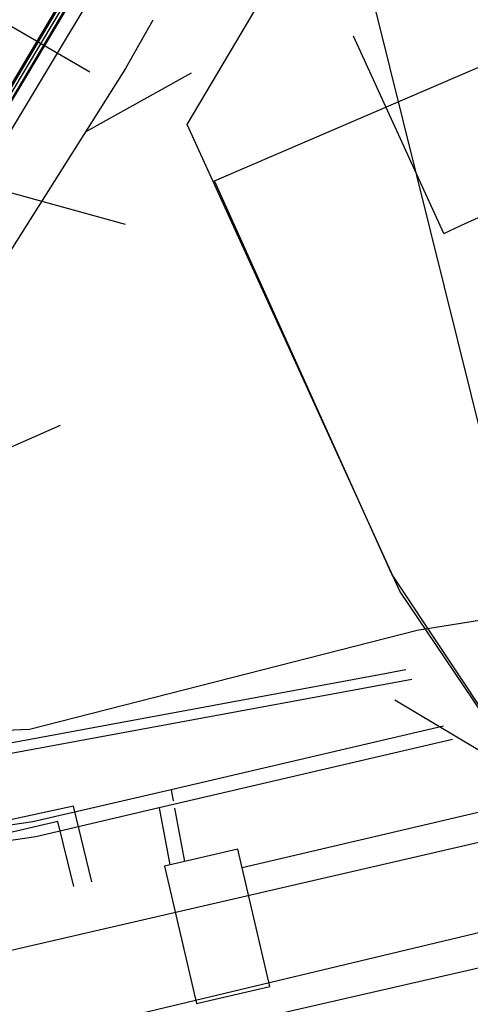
# Model space of a CAD drawing. Header units: metres. Extents: x 2695563 to 2696938, y 1260544 to 1262032.
# Tile 248 of 256: x 2696403 to 2696427, y 1261645 to 1261697. Entities that reach past the tile are written whole.
import ezdxf

# ---------------------------------------------------------------- set-up
doc = ezdxf.new("R2010")
doc.units = ezdxf.units.M
doc.header["$LTSCALE"] = 100
doc.linetypes.add('AUSGEZOGEN', pattern=[0])
for name, color, linetype in [('CAD_Cadastre des conduites_Ouvrage_Conduite', 200, 'AUSGEZOGEN'), ('EU_Cadastre des conduites', 24, 'AUSGEZOGEN'), ('Réseau électrique_Cadastre des conduite_Tronçon de tracé', 1, 'AUSGEZOGEN'), ('Réseau électrique_Cadastre des conduites_Ouvrage_Surface-Ligne-Point', 1, 'AUSGEZOGEN'), ('TV_Cadastre des conduites_CONDUITE', 92, 'AUSGEZOGEN'), ('Télécommunications_SW_Cadastre des conduites_Bord du tracé', 94, 'AUSGEZOGEN')]:
    doc.layers.add(name, color=color, linetype=linetype)

msp = doc.modelspace()

# ---------------------------------------------------------------- hatches: boundary and pattern name
at = {"layer": 'Réseau électrique_Cadastre des conduites_Ouvrage_Surface-Ligne-Point', "lineweight": 18, "transparency": 33554687}
h = msp.add_hatch(dxfattribs=at)
h.set_pattern_fill('MUSTER', color=1, scale=2025, style=0, pattern_type=2)
h.set_pattern_definition([(0, (2699905, 1265050), (2025, 2025), [2025, -2025]), (90, (2699905, 1265050), (-2025, 2025), [2025, -2025])])
h.paths.add_polyline_path([(2696412.617, 1261644.875), (2696416.512, 1261645.785), (2696414.807, 1261653.088), (2696410.912, 1261652.179)], flags=0)

# ---------------------------------------------------------------- linework, layer by layer
at = {"layer": 'CAD_Cadastre des conduites_Ouvrage_Conduite', "color": 200, "linetype": 'AUSGEZOGEN', "transparency": 33554687}
for p, q in [((2696425.745, 1261659.628), (2696411.257, 1261656.245)), ((2696426.221, 1261658.918), (2696410.624, 1261655.276)), ((2696411.257, 1261656.245), (2696411.367, 1261655.654)), ((2696410.624, 1261655.276), (2696411.192, 1261652.245)), ((2696411.441, 1261655.261), (2696411.971, 1261652.427))]:
    msp.add_line(p, q, dxfattribs=at)
for points in [[(2696396.858, 1261657.663), (2696422.346, 1261662.378), (2696423.732, 1261662.634)], [(2696397.016, 1261657.133), (2696399.946, 1261657.675), (2696422.632, 1261661.87), (2696424.066, 1261662.135)], [(2696411.257, 1261656.245), (2696403.908, 1261654.529), (2696371.227, 1261649.726), (2696342.973, 1261602.087), (2696302.705, 1261627.741), (2696298.927, 1261621.786)], [(2696410.624, 1261655.276), (2696404.057, 1261653.742), (2696371.721, 1261648.99), (2696343.239, 1261600.969), (2696302.951, 1261626.635), (2696299.603, 1261621.357)]]:
    msp.add_lwpolyline(points, dxfattribs=at)
at = {"layer": 'EU_Cadastre des conduites', "color": 24, "linetype": 'AUSGEZOGEN', "transparency": 33554687}
for p, q in [((2696410.294, 1261697.186), (2696408.83, 1261694.61)), ((2696412.318, 1261694.375), (2696406.693, 1261691.228)), ((2696405.35, 1261675.63), (2696393.514, 1261670.37)), ((2696407.035, 1261651.342), (2696406.069, 1261655.371)), ((2696406.082, 1261651.09), (2696405.231, 1261654.56))]:
    msp.add_line(p, q, dxfattribs=at)
for points in [[(2696400.789, 1261688.079), (2696442.633, 1261757.827), (2696444.38, 1261758.74)], [(2696408.83, 1261694.61), (2696393.514, 1261670.37), (2696392.92, 1261669.43)], [(2696423.15, 1261661.03), (2696439.46, 1261651.29), (2696440.9, 1261650.43)], [(2696406.069, 1261655.371), (2696400.008, 1261654.062), (2696382.182, 1261648.163)], [(2696405.231, 1261654.56), (2696400.264, 1261653.403), (2696399.304, 1261653.109)]]:
    msp.add_lwpolyline(points, dxfattribs=at)
at = {"layer": 'Réseau électrique_Cadastre des conduite_Tronçon de tracé', "color": 1, "linetype": 'AUSGEZOGEN', "transparency": 33554687}
for p, q in [((2696406.943, 1261694.422), (2696397.187, 1261700.06)), ((2696425.76, 1261685.841), (2696420.96, 1261696.345)), ((2696415.034, 1261652.116), (2696428.117, 1261655.17))]:
    msp.add_line(p, q, dxfattribs=at)
for points in [[(2696420.261, 1261673.745), (2696412.111, 1261691.64), (2696441.926, 1261741.92)], [(2696425.76, 1261685.841), (2696426.663, 1261686.269), (2696474.996, 1261708.178), (2696472.993, 1261712.594)], [(2696429.548, 1261655.504), (2696428.753, 1261658.898), (2696423.423, 1261666.802), (2696420.261, 1261673.745)]]:
    msp.add_lwpolyline(points, dxfattribs=at)
at = {"layer": 'Réseau électrique_Cadastre des conduites_Ouvrage_Surface-Ligne-Point', "color": 1, "linetype": 'AUSGEZOGEN', "transparency": 33554687}
msp.add_lwpolyline([(2696408.841, 1261686.317), (2696402.469, 1261688.069), (2696401.812, 1261699.171)], dxfattribs=at)
msp.add_lwpolyline([(2696412.617, 1261644.875), (2696416.512, 1261645.785), (2696414.807, 1261653.088), (2696410.912, 1261652.179), (2696412.617, 1261644.875)], close=True, dxfattribs=at)
at = {"layer": 'TV_Cadastre des conduites_CONDUITE', "color": 92, "linetype": 'AUSGEZOGEN', "transparency": 33554687}
for points in [[(2696428.827, 1261750.896), (2696436.714, 1261732.732), (2696420.706, 1261703.43), (2696430.095, 1261665.651)], [(2696395.648, 1261659.127), (2696403.728, 1261659.47), (2696424.34, 1261664.743), (2696430.095, 1261665.651)], [(2696408.111, 1261643.993), (2696433.767, 1261650.121), (2696430.095, 1261665.651)], [(2696408.111, 1261643.993), (2696409.737, 1261642.679), (2696431.697, 1261647.706), (2696444.794, 1261602.594), (2696425.215, 1261597.435)]]:
    msp.add_lwpolyline(points, dxfattribs=at)
at = {"layer": 'Télécommunications_SW_Cadastre des conduites_Bord du tracé', "linetype": 'AUSGEZOGEN', "transparency": 33554687}
for p, q in [((2696406.225, 1261699.609), (2696390.046, 1261672.443)), ((2696406.253, 1261699.593), (2696390.074, 1261672.427)), ((2696406.28, 1261699.577), (2696390.103, 1261672.412)), ((2696406.574, 1261699.413), (2696390.397, 1261672.25)), ((2696406.601, 1261699.397), (2696390.426, 1261672.235)), ((2696406.629, 1261699.381), (2696390.454, 1261672.219))]:
    msp.add_line(p, q, dxfattribs=at)
at = {"layer": 'Télécommunications_SW_Cadastre des conduites_Bord du tracé', "color": 255, "transparency": 33554687}
msp.add_line((2696406.427, 1261699.495), (2696390.25, 1261672.331), dxfattribs=at)
at = {"layer": 'Télécommunications_SW_Cadastre des conduites_Bord du tracé', "color": 94, "linetype": 'AUSGEZOGEN', "transparency": 33554687}
msp.add_lwpolyline([(2696380.848, 1261629.295), (2696382.94, 1261629.95), (2696386.76, 1261630.61), (2696386.6, 1261631.58), (2696383.7, 1261643.32), (2696429.93, 1261653.981), (2696428.63, 1261659.24), (2696422.99, 1261667.72), (2696413.57, 1261688.64), (2696456.67, 1261707.21)], dxfattribs=at)

doc.saveas('drawing.dxf')
